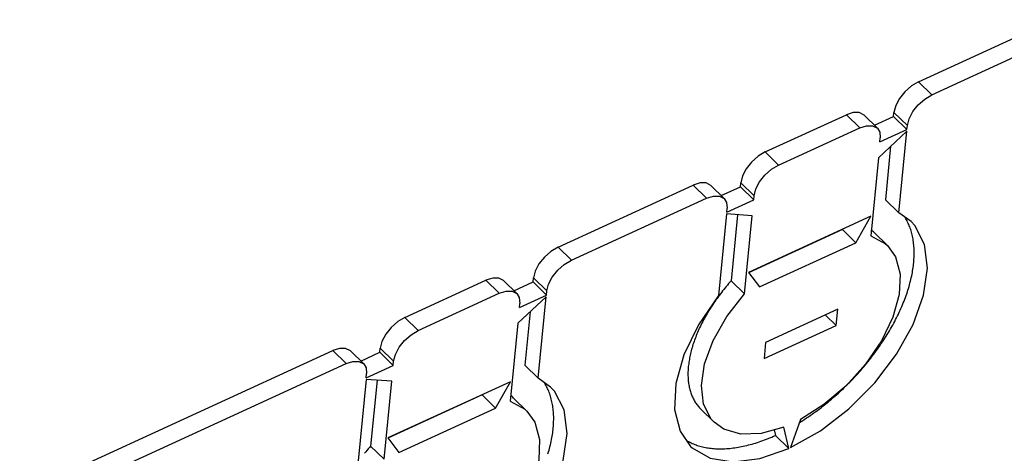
# Model space of a CAD drawing. Extents: x 0 to 594, y 0 to 420.
# Tile 118 of 131: x 526 to 543, y 136 to 144. Entities that reach past the tile are written whole.
import ezdxf

# ---------------------------------------------------------------- set-up
doc = ezdxf.new("R2010")
doc.units = 0
doc.header["$LTSCALE"] = 32.67
doc.layers.get('0').update_dxf_attribs({"linetype": 'CONTINUOUS'})

msp = doc.modelspace()

# ---------------------------------------------------------------- linework, layer by layer
at = {"color": 7, "linetype": 'CONTINUOUS'}
for p, q in [((541.766, 142.733), (544.17, 143.837)), ((542.004, 142.5), (544.407, 143.604)), ((541.323, 142.114), (541.33, 142.187)), ((539.042, 141.483), (540.484, 142.145)), ((540.799, 142.139), (541.036, 141.906)), ((540.983, 141.958), (541.323, 142.114)), ((541.323, 142.114), (541.561, 141.881)), ((539.28, 141.25), (540.722, 141.912)), ((541.558, 141.852), (541.053, 141.38)), ((541.08, 141.661), (541.561, 141.881)), ((541.416, 140.402), (541.558, 141.852)), ((541.561, 141.881), (541.568, 141.954)), ((541.08, 141.661), (541.087, 141.733)), ((541.271, 141.584), (541.178, 140.635)), ((541.053, 141.38), (540.917, 139.991)), ((538.599, 140.864), (538.606, 140.936)), ((535.357, 139.79), (537.76, 140.894)), ((538.075, 140.889), (538.312, 140.656)), ((538.259, 140.708), (538.599, 140.864)), ((538.599, 140.864), (538.837, 140.631)), ((535.594, 139.557), (537.998, 140.661)), ((538.356, 140.41), (538.837, 140.631)), ((538.837, 140.631), (538.844, 140.703)), ((541.178, 140.635), (541.416, 140.402)), ((538.356, 140.41), (538.363, 140.482)), ((541.635, 140.245), (541.416, 140.402)), ((538.353, 140.381), (538.211, 138.931)), ((538.809, 140.35), (538.353, 140.381)), ((538.551, 140.368), (538.436, 139.194)), ((538.674, 138.961), (538.809, 140.35)), ((540.92, 140.339), (538.741, 139.338)), ((540.654, 139.87), (540.92, 140.339)), ((540.416, 140.103), (538.743, 139.335)), ((540.419, 140.109), (540.416, 140.103)), ((540.416, 140.103), (540.654, 139.87)), ((540.977, 140.05), (541.215, 139.817)), ((538.937, 139.082), (540.654, 139.87)), ((532.633, 138.54), (534.075, 139.202)), ((534.389, 139.197), (534.627, 138.964)), ((534.574, 139.016), (534.914, 139.172)), ((534.914, 139.172), (534.921, 139.244)), ((534.914, 139.172), (535.151, 138.939)), ((538.436, 139.194), (538.674, 138.961)), ((538.741, 139.338), (538.937, 139.082)), ((535.151, 138.939), (535.158, 139.011)), ((532.87, 138.307), (534.312, 138.969)), ((535.148, 138.909), (534.643, 138.437)), ((534.671, 138.718), (535.151, 138.939)), ((535.007, 137.459), (535.148, 138.909)), ((534.671, 138.718), (534.678, 138.79)), ((540.33, 138.685), (539.048, 138.097)), ((540.302, 138.395), (540.33, 138.685)), ((534.862, 138.642), (534.769, 137.692)), ((540.109, 138.584), (540.302, 138.395)), ((534.643, 138.437), (534.507, 137.048)), ((539.02, 137.807), (540.302, 138.395)), ((524.941, 135.008), (531.351, 137.951)), ((531.665, 137.946), (531.903, 137.713)), ((532.19, 137.921), (532.197, 137.993)), ((539.048, 138.097), (539.02, 137.807)), ((531.85, 137.765), (532.19, 137.921)), ((532.19, 137.921), (532.427, 137.688)), ((525.179, 134.776), (531.588, 137.718)), ((531.947, 137.467), (532.427, 137.688)), ((532.427, 137.688), (532.434, 137.76)), ((534.769, 137.692), (535.007, 137.459)), ((531.944, 137.438), (531.802, 135.988)), ((532.4, 137.408), (531.944, 137.438)), ((531.947, 137.467), (531.954, 137.54)), ((532.141, 137.425), (532.026, 136.251)), ((535.226, 137.302), (535.007, 137.459)), ((532.264, 136.018), (532.4, 137.408)), ((534.511, 137.396), (532.332, 136.396)), ((534.244, 136.928), (534.511, 137.396)), ((534.006, 137.161), (532.334, 136.393)), ((534.01, 137.166), (534.006, 137.161)), ((534.006, 137.161), (534.244, 136.928)), ((534.568, 137.107), (534.805, 136.874)), ((532.527, 136.139), (534.244, 136.928)), ((537.897, 136.908), (538.135, 136.675)), ((539.666, 136.724), (539.493, 136.224)), ((539.461, 136.209), (539.373, 136.589)), ((532.332, 136.396), (532.527, 136.139)), ((539.2, 136.541), (539.223, 136.442)), ((539.223, 136.442), (539.461, 136.209)), ((532.026, 136.251), (532.264, 136.018))]:
    msp.add_line(p, q, dxfattribs=at)
at = {"color": 9, "linetype": 'CONTINUOUS'}
for p, q in [((541.766, 142.733), (542.004, 142.5)), ((541.568, 141.954), (541.33, 142.187)), ((540.722, 141.912), (540.484, 142.145)), ((539.042, 141.483), (539.28, 141.25)), ((538.844, 140.703), (538.606, 140.936)), ((537.998, 140.661), (537.76, 140.894)), ((535.357, 139.79), (535.594, 139.557)), ((534.312, 138.969), (534.075, 139.202)), ((535.158, 139.011), (534.921, 139.244)), ((532.633, 138.54), (532.87, 138.307)), ((531.588, 137.718), (531.351, 137.951)), ((532.434, 137.76), (532.197, 137.993))]:
    msp.add_line(p, q, dxfattribs=at)
at = {"color": 7, "linetype": 'CONTINUOUS'}
for points in [[(541.766, 142.733), (541.64, 142.658), (541.524, 142.556), (541.428, 142.435), (541.361, 142.308), (541.33, 142.187)], [(541.568, 141.954), (541.599, 142.075), (541.665, 142.202), (541.761, 142.323), (541.878, 142.425), (542.004, 142.5)], [(540.799, 142.139), (540.713, 142.183), (540.607, 142.184), (540.484, 142.145)], [(540.722, 141.912), (540.844, 141.951), (540.951, 141.951), (541.036, 141.906)], [(541.036, 141.906), (541.078, 141.836), (541.087, 141.733)], [(539.042, 141.483), (538.916, 141.408), (538.8, 141.305), (538.704, 141.185), (538.637, 141.058), (538.606, 140.936)], [(538.844, 140.703), (538.875, 140.825), (538.941, 140.952), (539.037, 141.072), (539.154, 141.175), (539.28, 141.25)], [(538.075, 140.889), (537.989, 140.933), (537.883, 140.933), (537.76, 140.894)], [(537.998, 140.661), (538.12, 140.7), (538.227, 140.7), (538.312, 140.656)], [(538.312, 140.656), (538.354, 140.586), (538.363, 140.482)], [(539.493, 136.224), (540.021, 136.523), (540.529, 136.916), (540.988, 137.379), (541.375, 137.889), (541.67, 138.417), (541.857, 138.936), (541.927, 139.419), (541.874, 139.839), (541.701, 140.173), (541.635, 140.245)], [(539.647, 136.668), (539.647, 136.668), (539.68, 136.689), (539.712, 136.709), (539.745, 136.73), (539.777, 136.752), (539.809, 136.773), (539.841, 136.795), (539.874, 136.818), (539.906, 136.841), (539.938, 136.864), (539.969, 136.887), (540.001, 136.911), (540.033, 136.935), (540.064, 136.96), (540.096, 136.984), (540.127, 137.009), (540.158, 137.035), (540.189, 137.061), (540.22, 137.087), (540.25, 137.113), (540.281, 137.139), (540.311, 137.166), (540.341, 137.193), (540.371, 137.221), (540.4, 137.249), (540.43, 137.276), (540.459, 137.305), (540.488, 137.333), (540.517, 137.362), (540.546, 137.391), (540.574, 137.42), (540.602, 137.449), (540.63, 137.479), (540.658, 137.509), (540.685, 137.539), (540.712, 137.569), (540.739, 137.599), (540.765, 137.63), (540.792, 137.661), (540.818, 137.692), (540.843, 137.723), (540.869, 137.754), (540.894, 137.785), (540.919, 137.817), (540.943, 137.849), (540.967, 137.881), (540.991, 137.912), (541.015, 137.945), (541.038, 137.977), (541.061, 138.009), (541.083, 138.041), (541.105, 138.074), (541.127, 138.107), (541.149, 138.139), (541.17, 138.172), (541.19, 138.205), (541.211, 138.238), (541.231, 138.27), (541.25, 138.303), (541.27, 138.336), (541.288, 138.369), (541.307, 138.402), (541.325, 138.436), (541.343, 138.469), (541.36, 138.502), (541.377, 138.535), (541.393, 138.568), (541.409, 138.601), (541.425, 138.634), (541.44, 138.667), (541.455, 138.7), (541.469, 138.733), (541.483, 138.765), (541.496, 138.798), (541.509, 138.831), (541.522, 138.864), (541.534, 138.896), (541.546, 138.929), (541.557, 138.961), (541.568, 138.993), (541.578, 139.025), (541.588, 139.057), (541.598, 139.089), (541.607, 139.121), (541.615, 139.153), (541.623, 139.184), (541.631, 139.216), (541.638, 139.247), (541.645, 139.278), (541.651, 139.309), (541.657, 139.339), (541.662, 139.37), (541.667, 139.4), (541.671, 139.43), (541.675, 139.46), (541.679, 139.49), (541.682, 139.52), (541.684, 139.549), (541.686, 139.578), (541.688, 139.607), (541.689, 139.635), (541.689, 139.664), (541.689, 139.692), (541.689, 139.72), (541.688, 139.747), (541.687, 139.775), (541.685, 139.802), (541.683, 139.828), (541.68, 139.855), (541.677, 139.881), (541.673, 139.907), (541.669, 139.933), (541.664, 139.958), (541.659, 139.983), (541.654, 140.008), (541.647, 140.032), (541.641, 140.056), (541.634, 140.08), (541.627, 140.103), (541.619, 140.126), (541.61, 140.149), (541.601, 140.171), (541.592, 140.193), (541.582, 140.214), (541.572, 140.236), (541.562, 140.256), (541.551, 140.277), (541.539, 140.297), (541.527, 140.317), (541.52, 140.328)], [(540.977, 140.05), (540.964, 140.062), (540.95, 140.075), (540.936, 140.087), (540.927, 140.095)], [(540.917, 139.991), (541.179, 139.85), (541.215, 139.817)], [(535.357, 139.79), (535.231, 139.716), (535.114, 139.613), (535.018, 139.492), (534.951, 139.365), (534.921, 139.244)], [(541.215, 139.817), (541.356, 139.618), (541.439, 139.311), (541.423, 138.946), (541.311, 138.542), (541.108, 138.122), (540.825, 137.708), (540.478, 137.323), (540.084, 136.989), (539.666, 136.724)], [(535.158, 139.011), (535.189, 139.133), (535.256, 139.259), (535.352, 139.38), (535.468, 139.483), (535.594, 139.557)], [(534.389, 139.197), (534.304, 139.241), (534.197, 139.241), (534.075, 139.202)], [(538.436, 139.194), (538.413, 139.169), (538.391, 139.143), (538.369, 139.117), (538.347, 139.091), (538.326, 139.065), (538.305, 139.039), (538.284, 139.013), (538.263, 138.986), (538.243, 138.96), (538.223, 138.933), (538.203, 138.906), (538.184, 138.879), (538.164, 138.852), (538.146, 138.825), (538.127, 138.798), (538.109, 138.77), (538.091, 138.743), (538.073, 138.716), (538.056, 138.688), (538.039, 138.661), (538.022, 138.633), (538.006, 138.606), (537.99, 138.578), (537.975, 138.55), (537.959, 138.523), (537.944, 138.495), (537.93, 138.467), (537.916, 138.44), (537.902, 138.412), (537.888, 138.384), (537.875, 138.357), (537.863, 138.329), (537.85, 138.301), (537.839, 138.274), (537.827, 138.246), (537.816, 138.219), (537.805, 138.192), (537.795, 138.164), (537.785, 138.137), (537.775, 138.11), (537.766, 138.083), (537.757, 138.056), (537.749, 138.029), (537.741, 138.002), (537.733, 137.976), (537.726, 137.949), (537.719, 137.923), (537.713, 137.897), (537.707, 137.871), (537.701, 137.845), (537.696, 137.819), (537.692, 137.793), (537.687, 137.768), (537.683, 137.742), (537.68, 137.717), (537.677, 137.692), (537.674, 137.667), (537.672, 137.643), (537.671, 137.619), (537.669, 137.594), (537.668, 137.57), (537.668, 137.547), (537.668, 137.523), (537.668, 137.5), (537.669, 137.477), (537.67, 137.454), (537.672, 137.431), (537.674, 137.409), (537.676, 137.387), (537.679, 137.365), (537.683, 137.344), (537.686, 137.322), (537.691, 137.301), (537.695, 137.281), (537.7, 137.26), (537.706, 137.24), (537.712, 137.22), (537.718, 137.201), (537.724, 137.182), (537.732, 137.163), (537.739, 137.144), (537.747, 137.126), (537.755, 137.108), (537.764, 137.09), (537.773, 137.073), (537.783, 137.056), (537.792, 137.04), (537.803, 137.023), (537.813, 137.007), (537.825, 136.992), (537.836, 136.977), (537.848, 136.962), (537.86, 136.947), (537.873, 136.933), (537.886, 136.919), (537.897, 136.908)], [(534.312, 138.969), (534.435, 139.008), (534.541, 139.008), (534.627, 138.964)], [(534.627, 138.964), (534.669, 138.894), (534.678, 138.79)], [(538.211, 138.931), (537.853, 138.406), (537.595, 137.874), (537.452, 137.364), (537.429, 136.903), (537.528, 136.515), (537.715, 136.246)], [(538.135, 136.675), (538.082, 136.733), (537.946, 136.997), (537.906, 137.331), (537.964, 137.716), (538.117, 138.131), (538.357, 138.554), (538.674, 138.961)], [(532.633, 138.54), (532.507, 138.465), (532.39, 138.362), (532.294, 138.242), (532.227, 138.115), (532.197, 137.993)], [(532.434, 137.76), (532.465, 137.882), (532.532, 138.009), (532.628, 138.129), (532.744, 138.232), (532.87, 138.307)], [(531.665, 137.946), (531.58, 137.99), (531.473, 137.99), (531.351, 137.951)], [(531.588, 137.718), (531.711, 137.757), (531.817, 137.757), (531.903, 137.713)], [(531.903, 137.713), (531.945, 137.643), (531.954, 137.54)], [(533.083, 133.281), (533.612, 133.58), (534.119, 133.973), (534.578, 134.437), (534.966, 134.946), (535.261, 135.475), (535.448, 135.994), (535.517, 136.476), (535.465, 136.896), (535.292, 137.23), (535.226, 137.302)], [(535.179, 136.115), (535.188, 136.147), (535.197, 136.178), (535.206, 136.21), (535.214, 136.241), (535.222, 136.273), (535.229, 136.304), (535.235, 136.335), (535.242, 136.366), (535.247, 136.397), (535.253, 136.427), (535.258, 136.458), (535.262, 136.488), (535.266, 136.518), (535.269, 136.547), (535.272, 136.577), (535.275, 136.606), (535.277, 136.635), (535.278, 136.664), (535.279, 136.693), (535.28, 136.721), (535.28, 136.749), (535.28, 136.777), (535.279, 136.805), (535.277, 136.832), (535.276, 136.859), (535.273, 136.886), (535.271, 136.912), (535.267, 136.938), (535.264, 136.964), (535.259, 136.99), (535.255, 137.015), (535.25, 137.04), (535.244, 137.065), (535.238, 137.089), (535.232, 137.113), (535.225, 137.137), (535.217, 137.16), (535.209, 137.183), (535.201, 137.206), (535.192, 137.228), (535.183, 137.25), (535.173, 137.272), (535.163, 137.293), (535.152, 137.314), (535.141, 137.334), (535.13, 137.354), (535.118, 137.374), (535.11, 137.385)], [(534.568, 137.107), (534.555, 137.12), (534.541, 137.132), (534.526, 137.145), (534.518, 137.152)], [(534.507, 137.048), (534.77, 136.907), (534.805, 136.875)], [(534.805, 136.875), (534.947, 136.676), (535.029, 136.369), (535.014, 136.003), (534.901, 135.599), (534.698, 135.179), (534.415, 134.765), (534.068, 134.38), (533.675, 134.046), (533.257, 133.781)], [(539.373, 136.589), (538.97, 136.477), (538.608, 136.465), (538.307, 136.552), (538.135, 136.675)], [(537.64, 136.354), (537.641, 136.353), (537.661, 136.342), (537.681, 136.331), (537.702, 136.32), (537.723, 136.31), (537.744, 136.3), (537.766, 136.29), (537.788, 136.282), (537.811, 136.273), (537.833, 136.265), (537.856, 136.258), (537.88, 136.251), (537.904, 136.244), (537.928, 136.238), (537.952, 136.233), (537.977, 136.228), (538.002, 136.223), (538.027, 136.219), (538.053, 136.215), (538.079, 136.212), (538.105, 136.209), (538.132, 136.207), (538.159, 136.205), (538.186, 136.204), (538.213, 136.203), (538.241, 136.203), (538.268, 136.203), (538.297, 136.204), (538.325, 136.205), (538.353, 136.206), (538.382, 136.208), (538.411, 136.211), (538.44, 136.214), (538.47, 136.218), (538.5, 136.222), (538.529, 136.226), (538.559, 136.231), (538.59, 136.236), (538.62, 136.242), (538.651, 136.249), (538.681, 136.255), (538.712, 136.263), (538.743, 136.271), (538.775, 136.279), (538.806, 136.287), (538.837, 136.297), (538.869, 136.306), (538.901, 136.316), (538.932, 136.327), (538.964, 136.338), (538.996, 136.349), (539.029, 136.361), (539.061, 136.374), (539.093, 136.386), (539.125, 136.4), (539.158, 136.413), (539.19, 136.427), (539.223, 136.442)], [(532.026, 136.251), (532.004, 136.226), (531.982, 136.2), (531.96, 136.175), (531.938, 136.149), (531.917, 136.123)], [(537.715, 136.246), (537.742, 136.221), (538.061, 136.036), (538.469, 135.97), (538.944, 136.028), (539.461, 136.209)]]:
    msp.add_lwpolyline(points, dxfattribs=at)

doc.saveas('drawing.dxf')
